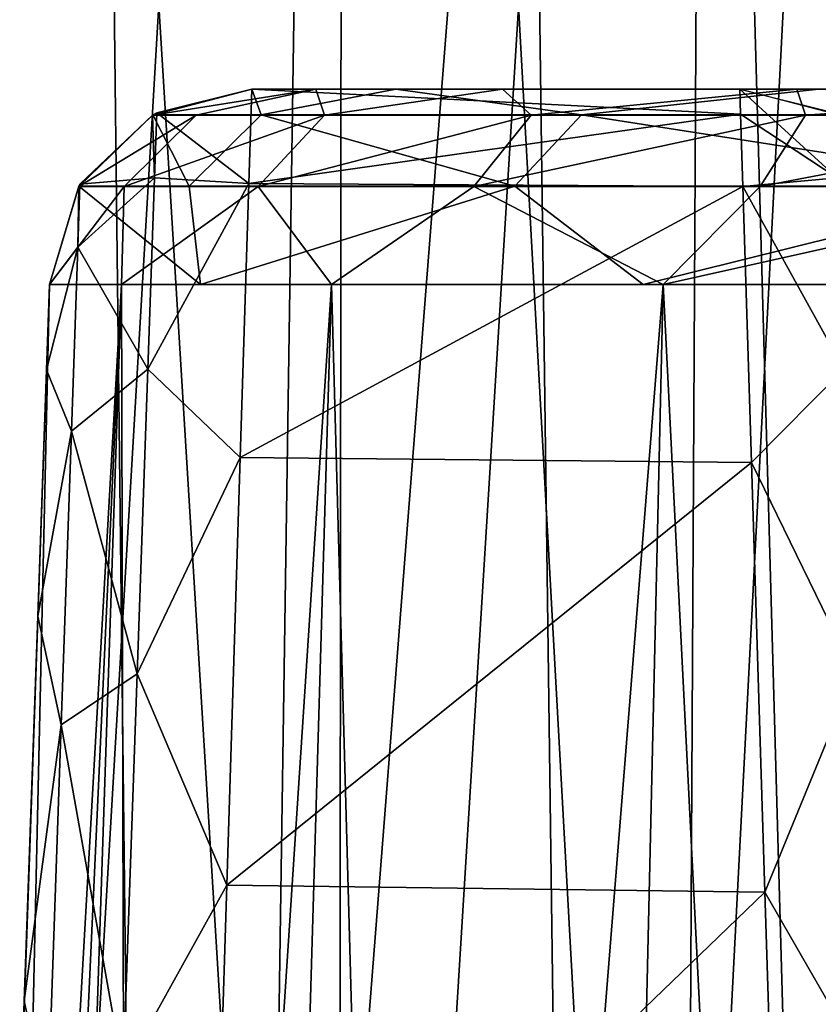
# Model space of a CAD drawing. Header units: millimetres. Extents: x -75 to 75, y -5 to 37.
# Tile 30 of 175: x -65.1 to -63.92, y 11.14 to 12.6. Entities that reach past the tile are written whole.
import ezdxf

# ---------------------------------------------------------------- set-up
doc = ezdxf.new("R2010")
doc.units = ezdxf.units.MM
doc.header["$LTSCALE"] = 101.851852
for name, color, linetype in [('10', 7, 'CONTINUOUS'), ('139', 7, 'CONTINUOUS'), ('167', 7, 'CONTINUOUS'), ('169', 7, 'CONTINUOUS'), ('171', 7, 'CONTINUOUS'), ('19', 7, 'CONTINUOUS'), ('270', 7, 'CONTINUOUS'), ('299', 7, 'CONTINUOUS'), ('301', 7, 'CONTINUOUS'), ('303', 7, 'CONTINUOUS'), ('304', 7, 'CONTINUOUS'), ('305', 7, 'CONTINUOUS'), ('326', 7, 'CONTINUOUS'), ('329', 7, 'CONTINUOUS'), ('335', 7, 'CONTINUOUS'), ('60', 7, 'CONTINUOUS'), ('77', 7, 'CONTINUOUS'), ('78', 7, 'CONTINUOUS'), ('84', 7, 'CONTINUOUS'), ('85', 7, 'CONTINUOUS'), ('86', 7, 'CONTINUOUS'), ('9', 7, 'CONTINUOUS')]:
    doc.layers.add(name, color=color, linetype=linetype)

msp = doc.modelspace()

# ---------------------------------------------------------------- linework, layer by layer
at = {"layer": '10', "color": 251, "linetype": 'Continuous', "true_color": 0x565d62}
for points in [[(-62.0774, 0, 104.1145), (-62.5617, 37, 104.5989), (-65.9433, 37, 103.4156), (-62.0774, 0, 104.1145)], [(-65.4589, 0, 102.9313), (-62.0774, 0, 104.1145), (-65.9433, 37, 103.4156), (-65.4589, 0, 102.9313)]]:
    msp.add_3dface(points, dxfattribs=at)
at = {"layer": '139', "color": 251, "linetype": 'Continuous', "true_color": 0x464b4f}
for points in [[(-64.7611, 12.5, 42.2465), (-64.6665, 12.5, 42.9081), (-64.0389, 12.5, 42.2465), (-64.7611, 12.5, 42.2465)], [(-64.7611, 12.5, -42.2465), (-64.7611, 12.5, 42.2465), (-64.0389, 12.5, -42.2465), (-64.7611, 12.5, -42.2465)], [(-64.0389, 12.5, -42.2465), (-64.7611, 12.5, 42.2465), (-64.0389, 12.5, 42.2465), (-64.0389, 12.5, -42.2465)], [(-64.6665, 12.5, -42.9081), (-64.7611, 12.5, -42.2465), (-63.9228, 12.5, -42.8524), (-64.6665, 12.5, -42.9081)], [(-63.9228, 12.5, -42.8524), (-64.7611, 12.5, -42.2465), (-64.0389, 12.5, -42.2465), (-63.9228, 12.5, -42.8524)], [(-64.7611, 12.5, -71.7535), (-64.6665, 12.5, -71.0919), (-64.0389, 12.5, -71.7535), (-64.7611, 12.5, -71.7535)], [(-64.7611, 12.5, -85.2537), (-64.7611, 12.5, -71.7535), (-64.0389, 12.5, -85.2537), (-64.7611, 12.5, -85.2537)], [(-64.0389, 12.5, -85.2537), (-64.7611, 12.5, -71.7535), (-64.0389, 12.5, -71.7535), (-64.0389, 12.5, -85.2537)], [(-64.7611, 12.5, 88.5), (-64.5478, 12.5, 90.1204), (-64.0389, 12.5, 88.5), (-64.7611, 12.5, 88.5)], [(-64.7611, 12.5, 71.7535), (-64.7611, 12.5, 88.5), (-64.0389, 12.5, 71.7535), (-64.7611, 12.5, 71.7535)], [(-64.0389, 12.5, 71.7535), (-64.7611, 12.5, 88.5), (-64.0389, 12.5, 88.5), (-64.0389, 12.5, 71.7535)], [(-64.6665, 12.5, 71.0919), (-64.7611, 12.5, 71.7535), (-63.9228, 12.5, 71.1476), (-64.6665, 12.5, 71.0919)], [(-63.9228, 12.5, 71.1476), (-64.7611, 12.5, 71.7535), (-64.0389, 12.5, 71.7535), (-63.9228, 12.5, 71.1476)], [(-64.0389, 12.5, 42.2465), (-64.6665, 12.5, 42.9081), (-63.9228, 12.5, 42.8524), (-64.0389, 12.5, 42.2465)], [(-64.6665, 12.5, 42.9081), (-64.3903, 12.5, 43.5168), (-63.5908, 12.5, 43.3726), (-64.6665, 12.5, 42.9081)], [(-63.9228, 12.5, 42.8524), (-64.6665, 12.5, 42.9081), (-63.5908, 12.5, 43.3726), (-63.9228, 12.5, 42.8524)], [(-64.3903, 12.5, -43.5168), (-64.6665, 12.5, -42.9081), (-63.5908, 12.5, -43.3726), (-64.3903, 12.5, -43.5168)], [(-63.5908, 12.5, -43.3726), (-64.6665, 12.5, -42.9081), (-63.9228, 12.5, -42.8524), (-63.5908, 12.5, -43.3726)], [(-64.6665, 12.5, -71.0919), (-64.3903, 12.5, -70.4832), (-63.5908, 12.5, -70.6274), (-64.6665, 12.5, -71.0919)], [(-64.0389, 12.5, -71.7535), (-64.6665, 12.5, -71.0919), (-63.9228, 12.5, -71.1476), (-64.0389, 12.5, -71.7535)], [(-63.9228, 12.5, -71.1476), (-64.6665, 12.5, -71.0919), (-63.5908, 12.5, -70.6274), (-63.9228, 12.5, -71.1476)], [(-64.3903, 12.5, 70.4832), (-64.6665, 12.5, 71.0919), (-63.5908, 12.5, 70.6274), (-64.3903, 12.5, 70.4832)], [(-63.5908, 12.5, 70.6274), (-64.6665, 12.5, 71.0919), (-63.9228, 12.5, 71.1476), (-63.5908, 12.5, 70.6274)], [(-64.0389, 12.5, 88.5), (-64.5478, 12.5, 90.1204), (-63.8502, 12.5, 89.9335), (-64.0389, 12.5, 88.5)], [(-63.8502, 12.5, 89.9335), (-64.5478, 12.5, 90.1204), (-63.2969, 12.5, 91.2694), (-63.8502, 12.5, 89.9335)], [(-64.5478, 12.5, 90.1204), (-63.9223, 12.5, 91.6305), (-63.2969, 12.5, 91.2694), (-64.5478, 12.5, 90.1204)], [(-63.5908, 12.5, 43.3726), (-64.3903, 12.5, 43.5168), (-63.0902, 12.5, 43.733), (-63.5908, 12.5, 43.3726)], [(-64.3903, 12.5, 43.5168), (-63.9545, 12.5, 44.0237), (-63.0902, 12.5, 43.733), (-64.3903, 12.5, 43.5168)], [(-63.9545, 12.5, -44.0237), (-64.3903, 12.5, -43.5168), (-63.0902, 12.5, -43.733), (-63.9545, 12.5, -44.0237)], [(-64.3903, 12.5, -70.4832), (-63.9545, 12.5, -69.9763), (-63.0902, 12.5, -70.267), (-64.3903, 12.5, -70.4832)], [(-63.5908, 12.5, -70.6274), (-64.3903, 12.5, -70.4832), (-63.0902, 12.5, -70.267), (-63.5908, 12.5, -70.6274)], [(-63.0902, 12.5, -43.733), (-64.3903, 12.5, -43.5168), (-63.5908, 12.5, -43.3726), (-63.0902, 12.5, -43.733)], [(-63.9545, 12.5, 69.9763), (-64.3903, 12.5, 70.4832), (-63.0902, 12.5, 70.267), (-63.9545, 12.5, 69.9763)], [(-63.0902, 12.5, 70.267), (-64.3903, 12.5, 70.4832), (-63.5908, 12.5, 70.6274), (-63.0902, 12.5, 70.267)], [(-63.9545, 12.5, 44.0237), (-63.3943, 12.5, 44.3881), (-63.0902, 12.5, 43.733), (-63.9545, 12.5, 44.0237)], [(-63.9545, 12.5, -69.9763), (-63.3943, 12.5, -69.6119), (-63.0902, 12.5, -70.267), (-63.9545, 12.5, -69.9763)], [(-63.3943, 12.5, -44.3881), (-63.9545, 12.5, -44.0237), (-60.26, 12.5, -45.4616), (-63.3943, 12.5, -44.3881)], [(-60.26, 12.5, -45.4616), (-63.9545, 12.5, -44.0237), (-63.0902, 12.5, -43.733), (-60.26, 12.5, -45.4616)], [(-63.3943, 12.5, 69.6119), (-63.9545, 12.5, 69.9763), (-60.26, 12.5, 68.5384), (-63.3943, 12.5, 69.6119)], [(-60.26, 12.5, 68.5384), (-63.9545, 12.5, 69.9763), (-63.0902, 12.5, 70.267), (-60.26, 12.5, 68.5384)]]:
    msp.add_3dface(points, dxfattribs=at)
at = {"layer": '167', "color": 251, "linetype": 'Continuous', "true_color": 0x464b4f}
for points in [[(-65.2798, 2.5, -70.9128), (-64.9288, 2.5, -70.1395), (-64.9543, 12.2105, -71.0078), (-65.2798, 2.5, -70.9128)], [(-65.0609, 12.2105, -71.7535), (-65.2798, 2.5, -70.9128), (-64.9543, 12.2105, -71.0078), (-65.0609, 12.2105, -71.7535)], [(-65.2798, 2.5, -70.9128), (-65.0609, 12.2105, -71.7535), (-65.2303, 7.3608, -71.7535), (-65.2798, 2.5, -70.9128)], [(-64.9543, 12.2105, -71.0078), (-64.9288, 2.5, -70.1395), (-64.643, 12.2105, -70.3219), (-64.9543, 12.2105, -71.0078)], [(-64.9288, 2.5, -70.1395), (-64.3752, 2.5, -69.4955), (-64.643, 12.2105, -70.3219), (-64.9288, 2.5, -70.1395)], [(-64.643, 12.2105, -70.3219), (-64.3752, 2.5, -69.4955), (-64.152, 12.2105, -69.7507), (-64.643, 12.2105, -70.3219)], [(-64.3752, 2.5, -69.4955), (-63.6634, 2.5, -69.0324), (-64.152, 12.2105, -69.7507), (-64.3752, 2.5, -69.4955)], [(-64.152, 12.2105, -69.7507), (-63.6634, 2.5, -69.0324), (-63.5206, 12.2105, -69.34), (-64.152, 12.2105, -69.7507)]]:
    msp.add_3dface(points, dxfattribs=at)
at = {"layer": '169', "color": 251, "linetype": 'Continuous', "true_color": 0x464b4f}
for points in [[(-65.2798, 2.5, -43.0872), (-65.4, 2.5, -42.2465), (-64.9543, 12.2105, -42.9922), (-65.2798, 2.5, -43.0872)], [(-64.9543, 12.2105, -42.9922), (-65.4, 2.5, -42.2465), (-65.2303, 7.3595, -42.2465), (-64.9543, 12.2105, -42.9922)], [(-64.9288, 2.5, -43.8605), (-65.2798, 2.5, -43.0872), (-64.643, 12.2105, -43.6781), (-64.9288, 2.5, -43.8605)], [(-64.643, 12.2105, -43.6781), (-65.2798, 2.5, -43.0872), (-64.9543, 12.2105, -42.9922), (-64.643, 12.2105, -43.6781)], [(-65.0609, 12.2105, -42.2465), (-64.9543, 12.2105, -42.9922), (-65.2303, 7.3595, -42.2465), (-65.0609, 12.2105, -42.2465)], [(-64.3752, 2.5, -44.5045), (-64.9288, 2.5, -43.8605), (-64.152, 12.2105, -44.2493), (-64.3752, 2.5, -44.5045)], [(-64.152, 12.2105, -44.2493), (-64.9288, 2.5, -43.8605), (-64.643, 12.2105, -43.6781), (-64.152, 12.2105, -44.2493)], [(-63.5206, 12.2105, -44.66), (-64.3752, 2.5, -44.5045), (-64.152, 12.2105, -44.2493), (-63.5206, 12.2105, -44.66)], [(-63.6634, 2.5, -44.9676), (-64.3752, 2.5, -44.5045), (-63.5206, 12.2105, -44.66), (-63.6634, 2.5, -44.9676)]]:
    msp.add_3dface(points, dxfattribs=at)
at = {"layer": '171', "color": 251, "linetype": 'Continuous', "true_color": 0x464b4f}
for points in [[(-64.9543, 12.2105, 71.0078), (-65.4, 2.5, 71.7535), (-65.2303, 7.3595, 71.7535), (-64.9543, 12.2105, 71.0078)], [(-65.2798, 2.5, 70.9128), (-65.4, 2.5, 71.7535), (-64.9543, 12.2105, 71.0078), (-65.2798, 2.5, 70.9128)], [(-64.643, 12.2105, 70.3219), (-65.2798, 2.5, 70.9128), (-64.9543, 12.2105, 71.0078), (-64.643, 12.2105, 70.3219)], [(-64.9288, 2.5, 70.1395), (-65.2798, 2.5, 70.9128), (-64.643, 12.2105, 70.3219), (-64.9288, 2.5, 70.1395)], [(-65.0609, 12.2105, 71.7535), (-64.9543, 12.2105, 71.0078), (-65.2303, 7.3595, 71.7535), (-65.0609, 12.2105, 71.7535)], [(-64.3752, 2.5, 69.4955), (-64.9288, 2.5, 70.1395), (-64.152, 12.2105, 69.7507), (-64.3752, 2.5, 69.4955)], [(-64.152, 12.2105, 69.7507), (-64.9288, 2.5, 70.1395), (-64.643, 12.2105, 70.3219), (-64.152, 12.2105, 69.7507)], [(-63.6634, 2.5, 69.0324), (-64.3752, 2.5, 69.4955), (-63.5206, 12.2105, 69.34), (-63.6634, 2.5, 69.0324)], [(-63.5206, 12.2105, 69.34), (-64.3752, 2.5, 69.4955), (-64.152, 12.2105, 69.7507), (-63.5206, 12.2105, 69.34)]]:
    msp.add_3dface(points, dxfattribs=at)
at = {"layer": '19', "color": 251, "linetype": 'Continuous', "true_color": 0x565d62}
for points in [[(-65.8687, 32.5, 92.9409), (-64.5975, 32.5, 94.5975), (-65.5327, 7.0818, 92.6139), (-65.8687, 32.5, 92.9409)], [(-65.5327, 7.0818, 92.6139), (-64.5975, 32.5, 94.5975), (-64.2618, 7.0882, 94.268), (-65.5327, 7.0818, 92.6139)], [(-64.5975, 32.5, 94.5975), (-62.9409, 32.5, 95.8687), (-64.2618, 7.0882, 94.268), (-64.5975, 32.5, 94.5975)], [(-64.2618, 7.0882, 94.268), (-62.9409, 32.5, 95.8687), (-62.6064, 7.0818, 95.537), (-64.2618, 7.0882, 94.268)]]:
    msp.add_3dface(points, dxfattribs=at)
at = {"layer": '270', "color": 251, "linetype": 'Continuous', "true_color": 0x464b4f}
msp.add_3dface([(-64.0389, 12.5, 88.5), (-63.8502, 12.5, 89.9335), (-63.8919, 12.4615, 88.5), (-64.0389, 12.5, 88.5)], dxfattribs=at)
at = {"layer": '299', "color": 251, "linetype": 'Continuous', "true_color": 0x464b4f}
for points in [[(-64.7611, 12.5, -71.7535), (-64.9081, 12.4615, -85.2537), (-64.9081, 12.4615, -71.7535), (-64.7611, 12.5, -71.7535)], [(-64.9081, 12.4615, -85.2537), (-64.7611, 12.5, -71.7535), (-64.902, 12.4648, -85.2537), (-64.9081, 12.4615, -85.2537)], [(-64.7611, 12.5, -71.7535), (-64.7611, 12.5, -85.2537), (-64.902, 12.4648, -85.2537), (-64.7611, 12.5, -71.7535)], [(-64.9081, 12.4615, -71.7535), (-65.0173, 12.356, -85.2537), (-65.0173, 12.356, -71.7535), (-64.9081, 12.4615, -71.7535)], [(-65.0156, 12.3589, -85.2537), (-65.0173, 12.356, -85.2537), (-64.9081, 12.4615, -71.7535), (-65.0156, 12.3589, -85.2537)], [(-64.9081, 12.4615, -85.2537), (-65.0156, 12.3589, -85.2537), (-64.9081, 12.4615, -71.7535), (-64.9081, 12.4615, -85.2537)], [(-65.0173, 12.356, -85.2537), (-65.0609, 12.2105, -85.2537), (-65.0173, 12.356, -71.7535), (-65.0173, 12.356, -85.2537)], [(-65.0609, 12.2105, -85.2537), (-65.0609, 12.2105, -71.7535), (-65.0173, 12.356, -71.7535), (-65.0609, 12.2105, -85.2537)]]:
    msp.add_3dface(points, dxfattribs=at)
at = {"layer": '301', "color": 251, "linetype": 'Continuous', "true_color": 0x464b4f}
for points in [[(-64.7611, 12.5, 42.2465), (-64.7611, 12.5, -42.2465), (-64.9081, 12.4615, -42.2465), (-64.7611, 12.5, 42.2465)], [(-64.7611, 12.5, 42.2465), (-64.9081, 12.4615, -42.2465), (-64.9081, 12.4615, 42.2465), (-64.7611, 12.5, 42.2465)], [(-64.9081, 12.4615, -42.2465), (-65.0173, 12.356, -42.2465), (-64.9081, 12.4615, 42.2465), (-64.9081, 12.4615, -42.2465)], [(-64.9081, 12.4615, 42.2465), (-65.0173, 12.356, -42.2465), (-65.0173, 12.356, 42.2465), (-64.9081, 12.4615, 42.2465)], [(-65.0173, 12.356, -42.2465), (-65.0609, 12.2105, -42.2465), (-65.0173, 12.356, 42.2465), (-65.0173, 12.356, -42.2465)], [(-65.0609, 12.2105, -42.2465), (-65.0609, 12.2105, 42.2465), (-65.0173, 12.356, 42.2465), (-65.0609, 12.2105, -42.2465)]]:
    msp.add_3dface(points, dxfattribs=at)
at = {"layer": '303', "color": 251, "linetype": 'Continuous', "true_color": 0x464b4f}
for points in [[(-64.7611, 12.5, 71.7535), (-64.6665, 12.5, 71.0919), (-64.9081, 12.4615, 71.7535), (-64.7611, 12.5, 71.7535)], [(-64.6665, 12.5, 71.0919), (-64.8436, 12.4615, 71.1885), (-64.9081, 12.4615, 71.7535), (-64.6665, 12.5, 71.0919)], [(-64.6665, 12.5, 71.0919), (-64.6535, 12.4615, 70.6525), (-64.8436, 12.4615, 71.1885), (-64.6665, 12.5, 71.0919)], [(-64.6665, 12.5, 71.0919), (-64.3903, 12.5, 70.4832), (-64.6535, 12.4615, 70.6525), (-64.6665, 12.5, 71.0919)], [(-64.3903, 12.5, 70.4832), (-64.3476, 12.4615, 70.1732), (-64.6535, 12.4615, 70.6525), (-64.3903, 12.5, 70.4832)], [(-64.3903, 12.5, 70.4832), (-63.9545, 12.5, 69.9763), (-64.3476, 12.4615, 70.1732), (-64.3903, 12.5, 70.4832)], [(-63.9545, 12.5, 69.9763), (-63.9415, 12.4615, 69.775), (-64.3476, 12.4615, 70.1732), (-63.9545, 12.5, 69.9763)], [(-63.9545, 12.5, 69.9763), (-63.3943, 12.5, 69.6119), (-63.9415, 12.4615, 69.775), (-63.9545, 12.5, 69.9763)], [(-63.3943, 12.5, 69.6119), (-63.4562, 12.4615, 69.4786), (-63.9415, 12.4615, 69.775), (-63.3943, 12.5, 69.6119)], [(-64.9501, 12.3559, 71.1638), (-65.0174, 12.3559, 71.7535), (-64.8436, 12.4615, 71.1885), (-64.9501, 12.3559, 71.1638)], [(-64.8436, 12.4615, 71.1885), (-65.0174, 12.3559, 71.7535), (-64.9081, 12.4615, 71.7535), (-64.8436, 12.4615, 71.1885)], [(-64.7518, 12.3559, 70.6045), (-64.9501, 12.3559, 71.1638), (-64.6535, 12.4615, 70.6525), (-64.7518, 12.3559, 70.6045)], [(-64.6535, 12.4615, 70.6525), (-64.9501, 12.3559, 71.1638), (-64.8436, 12.4615, 71.1885), (-64.6535, 12.4615, 70.6525)], [(-64.4325, 12.3559, 70.1043), (-64.7518, 12.3559, 70.6045), (-64.3476, 12.4615, 70.1732), (-64.4325, 12.3559, 70.1043)], [(-64.3476, 12.4615, 70.1732), (-64.7518, 12.3559, 70.6045), (-64.6535, 12.4615, 70.6525), (-64.3476, 12.4615, 70.1732)], [(-64.0087, 12.3559, 69.6888), (-64.4325, 12.3559, 70.1043), (-63.9415, 12.4615, 69.775), (-64.0087, 12.3559, 69.6888)], [(-63.9415, 12.4615, 69.775), (-64.4325, 12.3559, 70.1043), (-64.3476, 12.4615, 70.1732), (-63.9415, 12.4615, 69.775)], [(-63.4562, 12.4615, 69.4786), (-64.0087, 12.3559, 69.6888), (-63.9415, 12.4615, 69.775), (-63.4562, 12.4615, 69.4786)], [(-63.4562, 12.4615, 69.4786), (-63.5022, 12.3559, 69.3795), (-64.0087, 12.3559, 69.6888), (-63.4562, 12.4615, 69.4786)], [(-64.9543, 12.2105, 71.0078), (-65.0609, 12.2105, 71.7535), (-64.9501, 12.3559, 71.1638), (-64.9543, 12.2105, 71.0078)], [(-64.9501, 12.3559, 71.1638), (-65.0609, 12.2105, 71.7535), (-65.0174, 12.3559, 71.7535), (-64.9501, 12.3559, 71.1638)], [(-64.7518, 12.3559, 70.6045), (-64.9543, 12.2105, 71.0078), (-64.9501, 12.3559, 71.1638), (-64.7518, 12.3559, 70.6045)], [(-64.643, 12.2105, 70.3219), (-64.9543, 12.2105, 71.0078), (-64.7518, 12.3559, 70.6045), (-64.643, 12.2105, 70.3219)], [(-64.4325, 12.3559, 70.1043), (-64.643, 12.2105, 70.3219), (-64.7518, 12.3559, 70.6045), (-64.4325, 12.3559, 70.1043)], [(-64.152, 12.2105, 69.7507), (-64.643, 12.2105, 70.3219), (-64.4325, 12.3559, 70.1043), (-64.152, 12.2105, 69.7507)], [(-64.0087, 12.3559, 69.6888), (-64.152, 12.2105, 69.7507), (-64.4325, 12.3559, 70.1043), (-64.0087, 12.3559, 69.6888)], [(-63.5022, 12.3559, 69.3795), (-64.152, 12.2105, 69.7507), (-64.0087, 12.3559, 69.6888), (-63.5022, 12.3559, 69.3795)], [(-63.5206, 12.2105, 69.34), (-64.152, 12.2105, 69.7507), (-63.5022, 12.3559, 69.3795), (-63.5206, 12.2105, 69.34)]]:
    msp.add_3dface(points, dxfattribs=at)
at = {"layer": '304', "color": 251, "linetype": 'Continuous', "true_color": 0x464b4f}
for points in [[(-64.7611, 12.5, 88.5), (-64.7611, 12.5, 71.7535), (-64.9081, 12.4615, 71.7535), (-64.7611, 12.5, 88.5)], [(-64.7611, 12.5, 88.5), (-64.9081, 12.4615, 71.7535), (-64.9079, 12.4616, 88.5), (-64.7611, 12.5, 88.5)], [(-64.9081, 12.4615, 71.7535), (-65.0174, 12.3559, 71.7535), (-65.0173, 12.356, 88.5), (-64.9081, 12.4615, 71.7535)], [(-64.9079, 12.4616, 88.5), (-64.9081, 12.4615, 71.7535), (-65.0173, 12.356, 88.5), (-64.9079, 12.4616, 88.5)], [(-65.0174, 12.3559, 71.7535), (-65.0609, 12.2105, 71.7535), (-65.0173, 12.356, 88.5), (-65.0174, 12.3559, 71.7535)], [(-65.0609, 12.2105, 71.7535), (-65.0609, 12.2105, 88.5), (-65.0173, 12.356, 88.5), (-65.0609, 12.2105, 71.7535)]]:
    msp.add_3dface(points, dxfattribs=at)
at = {"layer": '305', "color": 251, "linetype": 'Continuous', "true_color": 0x464b4f}
for points in [[(-64.7611, 12.5, 88.5), (-64.9079, 12.4616, 88.5), (-64.7473, 12.4616, 89.9259), (-64.7611, 12.5, 88.5)], [(-64.5478, 12.5, 90.1204), (-64.7611, 12.5, 88.5), (-64.7473, 12.4616, 89.9259), (-64.5478, 12.5, 90.1204)], [(-64.5478, 12.5, 90.1204), (-64.7473, 12.4616, 89.9259), (-64.2733, 12.4616, 91.2803), (-64.5478, 12.5, 90.1204)], [(-63.9223, 12.5, 91.6305), (-64.5478, 12.5, 90.1204), (-64.2733, 12.4616, 91.2803), (-63.9223, 12.5, 91.6305)], [(-63.9223, 12.5, 91.6305), (-64.2733, 12.4616, 91.2803), (-63.5099, 12.4616, 92.4953), (-63.9223, 12.5, 91.6305)], [(-64.9079, 12.4616, 88.5), (-65.0173, 12.356, 88.5), (-64.8539, 12.356, 89.9502), (-64.9079, 12.4616, 88.5)], [(-64.9079, 12.4616, 88.5), (-64.8539, 12.356, 89.9502), (-64.7473, 12.4616, 89.9259), (-64.9079, 12.4616, 88.5)], [(-64.8539, 12.356, 89.9502), (-64.3719, 12.356, 91.3278), (-64.7473, 12.4616, 89.9259), (-64.8539, 12.356, 89.9502)], [(-64.7473, 12.4616, 89.9259), (-64.3719, 12.356, 91.3278), (-64.2733, 12.4616, 91.2803), (-64.7473, 12.4616, 89.9259)], [(-64.3719, 12.356, 91.3278), (-63.5955, 12.356, 92.5635), (-64.2733, 12.4616, 91.2803), (-64.3719, 12.356, 91.3278)], [(-64.2733, 12.4616, 91.2803), (-63.5955, 12.356, 92.5635), (-63.5099, 12.4616, 92.4953), (-64.2733, 12.4616, 91.2803)], [(-65.0173, 12.356, 88.5), (-65.0609, 12.2105, 88.5), (-64.8373, 12.2105, 90.1981), (-65.0173, 12.356, 88.5)], [(-65.0173, 12.356, 88.5), (-64.8373, 12.2105, 90.1981), (-64.8539, 12.356, 89.9502), (-65.0173, 12.356, 88.5)], [(-64.8539, 12.356, 89.9502), (-64.8373, 12.2105, 90.1981), (-64.3719, 12.356, 91.3278), (-64.8539, 12.356, 89.9502)], [(-64.8373, 12.2105, 90.1981), (-64.1819, 12.2105, 91.7805), (-64.3719, 12.356, 91.3278), (-64.8373, 12.2105, 90.1981)], [(-64.3719, 12.356, 91.3278), (-64.1819, 12.2105, 91.7805), (-63.5955, 12.356, 92.5635), (-64.3719, 12.356, 91.3278)], [(-64.1819, 12.2105, 91.7805), (-63.1393, 12.2105, 93.1393), (-63.5955, 12.356, 92.5635), (-64.1819, 12.2105, 91.7805)]]:
    msp.add_3dface(points, dxfattribs=at)
at = {"layer": '326', "color": 251, "linetype": 'Continuous', "true_color": 0x464b4f}
for points in [[(-64.7611, 12.5, -85.2537), (-64.0377, 12.4627, -85.7256), (-64.7655, 12.3599, -86.1598), (-64.7611, 12.5, -85.2537)], [(-64.7611, 12.5, -85.2537), (-64.0389, 12.5, -85.2537), (-64.0377, 12.4627, -85.7256), (-64.7611, 12.5, -85.2537)], [(-64.0377, 12.4627, -85.7256), (-64.0344, 12.3559, -86.1722), (-64.7655, 12.3599, -86.1598), (-64.0377, 12.4627, -85.7256)], [(-64.7655, 12.3599, -86.1598), (-64.0344, 12.3559, -86.1722), (-64.7782, 11.9544, -86.9788), (-64.7655, 12.3599, -86.1598)], [(-64.0344, 12.3559, -86.1722), (-64.0215, 11.9469, -86.9895), (-64.7782, 11.9544, -86.9788), (-64.0344, 12.3559, -86.1722)], [(-64.7782, 11.9544, -86.9788), (-64.0215, 11.9469, -86.9895), (-64.7981, 11.3209, -87.6379), (-64.7782, 11.9544, -86.9788)], [(-64.0215, 11.9469, -86.9895), (-64.0015, 11.3105, -87.6458), (-64.7981, 11.3209, -87.6379), (-64.0215, 11.9469, -86.9895)], [(-64.7981, 11.3209, -87.6379), (-64.0015, 11.3105, -87.6458), (-64.8234, 10.5182, -88.0756), (-64.7981, 11.3209, -87.6379)], [(-64.0015, 11.3105, -87.6458), (-63.9762, 10.5059, -88.0801), (-64.8234, 10.5182, -88.0756), (-64.0015, 11.3105, -87.6458)]]:
    msp.add_3dface(points, dxfattribs=at)
at = {"layer": '329', "color": 251, "linetype": 'Continuous', "true_color": 0x464b4f}
for points in [[(-64.0377, 12.4627, -85.7256), (-64.0389, 12.5, -85.2537), (-63.8946, 12.3683, -86.0034), (-64.0377, 12.4627, -85.7256)], [(-64.0389, 12.5, -85.2537), (-63.898, 12.4648, -85.2537), (-63.8946, 12.3683, -86.0034), (-64.0389, 12.5, -85.2537)], [(-64.0344, 12.3559, -86.1722), (-64.0377, 12.4627, -85.7256), (-63.8946, 12.3683, -86.0034), (-64.0344, 12.3559, -86.1722)], [(-64.0344, 12.3559, -86.1722), (-63.8946, 12.3683, -86.0034), (-63.8847, 12.0852, -86.704), (-64.0344, 12.3559, -86.1722)], [(-64.0215, 11.9469, -86.9895), (-64.0344, 12.3559, -86.1722), (-63.8847, 12.0852, -86.704), (-64.0215, 11.9469, -86.9895)], [(-64.0215, 11.9469, -86.9895), (-63.8847, 12.0852, -86.704), (-63.869, 11.6339, -87.3101), (-64.0215, 11.9469, -86.9895)], [(-64.0015, 11.3105, -87.6458), (-64.0215, 11.9469, -86.9895), (-63.869, 11.6339, -87.3101), (-64.0015, 11.3105, -87.6458)], [(-64.0015, 11.3105, -87.6458), (-63.869, 11.6339, -87.3101), (-63.8484, 11.0439, -87.782), (-64.0015, 11.3105, -87.6458)], [(-63.9762, 10.5059, -88.0801), (-64.0015, 11.3105, -87.6458), (-63.8484, 11.0439, -87.782), (-63.9762, 10.5059, -88.0801)]]:
    msp.add_3dface(points, dxfattribs=at)
at = {"layer": '335', "color": 251, "linetype": 'Continuous', "true_color": 0x464b4f}
for points in [[(-64.902, 12.4648, -85.2537), (-64.7611, 12.5, -85.2537), (-64.7655, 12.3599, -86.1598), (-64.902, 12.4648, -85.2537)], [(-65.0156, 12.3589, -85.2537), (-64.9081, 12.4615, -85.2537), (-64.9054, 12.3683, -86.0034), (-65.0156, 12.3589, -85.2537)], [(-64.9081, 12.4615, -85.2537), (-64.902, 12.4648, -85.2537), (-64.9054, 12.3683, -86.0034), (-64.9081, 12.4615, -85.2537)], [(-64.902, 12.4648, -85.2537), (-64.7655, 12.3599, -86.1598), (-64.9054, 12.3683, -86.0034), (-64.902, 12.4648, -85.2537)], [(-64.9153, 12.0852, -86.704), (-65.0188, 12.266, -85.9755), (-64.9054, 12.3683, -86.0034), (-64.9153, 12.0852, -86.704)], [(-65.0188, 12.266, -85.9755), (-65.0156, 12.3589, -85.2537), (-64.9054, 12.3683, -86.0034), (-65.0188, 12.266, -85.9755)], [(-64.7655, 12.3599, -86.1598), (-64.9153, 12.0852, -86.704), (-64.9054, 12.3683, -86.0034), (-64.7655, 12.3599, -86.1598)], [(-65.0609, 12.2105, -85.2537), (-65.0173, 12.356, -85.2537), (-65.0188, 12.266, -85.9755), (-65.0609, 12.2105, -85.2537)], [(-65.0173, 12.356, -85.2537), (-65.0156, 12.3589, -85.2537), (-65.0188, 12.266, -85.9755), (-65.0173, 12.356, -85.2537)], [(-64.7655, 12.3599, -86.1598), (-64.7782, 11.9544, -86.9788), (-64.9153, 12.0852, -86.704), (-64.7655, 12.3599, -86.1598)], [(-65.0283, 11.9933, -86.6502), (-65.0653, 12.0844, -86.0691), (-65.0188, 12.266, -85.9755), (-65.0283, 11.9933, -86.6502)], [(-65.0653, 12.0844, -86.0691), (-65.0609, 12.2105, -85.2537), (-65.0188, 12.266, -85.9755), (-65.0653, 12.0844, -86.0691)], [(-65.0283, 11.9933, -86.6502), (-65.0188, 12.266, -85.9755), (-64.9153, 12.0852, -86.704), (-65.0283, 11.9933, -86.6502)], [(-65.0781, 11.7194, -86.8063), (-65.0653, 12.0844, -86.0691), (-65.0283, 11.9933, -86.6502), (-65.0781, 11.7194, -86.8063)], [(-64.931, 11.6339, -87.3101), (-65.0283, 11.9933, -86.6502), (-64.9153, 12.0852, -86.704), (-64.931, 11.6339, -87.3101)], [(-64.7782, 11.9544, -86.9788), (-64.931, 11.6339, -87.3101), (-64.9153, 12.0852, -86.704), (-64.7782, 11.9544, -86.9788)], [(-65.0435, 11.5587, -87.2337), (-65.0781, 11.7194, -86.8063), (-65.0283, 11.9933, -86.6502), (-65.0435, 11.5587, -87.2337)], [(-65.0435, 11.5587, -87.2337), (-65.0283, 11.9933, -86.6502), (-64.931, 11.6339, -87.3101), (-65.0435, 11.5587, -87.2337)], [(-64.7782, 11.9544, -86.9788), (-64.7981, 11.3209, -87.6379), (-64.931, 11.6339, -87.3101), (-64.7782, 11.9544, -86.9788)], [(-65.098, 11.1493, -87.3995), (-65.0781, 11.7194, -86.8063), (-65.0435, 11.5587, -87.2337), (-65.098, 11.1493, -87.3995)], [(-64.9516, 11.0439, -87.782), (-65.0435, 11.5587, -87.2337), (-64.931, 11.6339, -87.3101), (-64.9516, 11.0439, -87.782)], [(-64.7981, 11.3209, -87.6379), (-64.9516, 11.0439, -87.782), (-64.931, 11.6339, -87.3101), (-64.7981, 11.3209, -87.6379)], [(-65.0633, 10.9907, -87.6882), (-65.098, 11.1493, -87.3995), (-65.0435, 11.5587, -87.2337), (-65.0633, 10.9907, -87.6882)], [(-65.0633, 10.9907, -87.6882), (-65.0435, 11.5587, -87.2337), (-64.9516, 11.0439, -87.782), (-65.0633, 10.9907, -87.6882)], [(-64.7981, 11.3209, -87.6379), (-64.8234, 10.5182, -88.0756), (-64.9516, 11.0439, -87.782), (-64.7981, 11.3209, -87.6379)], [(-65.1232, 10.4269, -87.7934), (-65.098, 11.1493, -87.3995), (-65.0633, 10.9907, -87.6882), (-65.1232, 10.4269, -87.7934)]]:
    msp.add_3dface(points, dxfattribs=at)
at = {"layer": '60', "color": 251, "linetype": 'Continuous', "true_color": 0x565d62}
for points in [[(-65.1485, 28.5, -90.8693), (-65.3629, 15.7463, -90.7586), (-64.8477, 2.5, -92.3004), (-65.1485, 28.5, -90.8693)], [(-64.4655, 28.5, -92.2723), (-65.1485, 28.5, -90.8693), (-64.8477, 2.5, -92.3004), (-64.4655, 28.5, -92.2723)], [(-63.7315, 2.5, -93.7315), (-64.4655, 28.5, -92.2723), (-64.8477, 2.5, -92.3004), (-63.7315, 2.5, -93.7315)], [(-63.4908, 28.5, -93.4908), (-64.4655, 28.5, -92.2723), (-63.7315, 2.5, -93.7315), (-63.4908, 28.5, -93.4908)], [(-65.3629, 15.7463, -90.7586), (-65.582, 2.5, -90.6406), (-64.8477, 2.5, -92.3004), (-65.3629, 15.7463, -90.7586)]]:
    msp.add_3dface(points, dxfattribs=at)
at = {"layer": '77', "color": 251, "linetype": 'Continuous', "true_color": 0x565d62}
for points in [[(-65.1853, 17.3, -59.3012), (-64.6243, 17.3, -59.2469), (-65.1538, 8.2869, -59.4149), (-65.1853, 17.3, -59.3012)], [(-65.1538, 8.2869, -59.4149), (-64.6243, 17.3, -59.2469), (-64.6334, 8.2869, -59.3646), (-65.1538, 8.2869, -59.4149)], [(-64.6243, 17.3, -59.2469), (-64.0784, 17.3, -59.3868), (-64.6334, 8.2869, -59.3646), (-64.6243, 17.3, -59.2469)], [(-64.6334, 8.2869, -59.3646), (-64.0784, 17.3, -59.3868), (-64.127, 8.2869, -59.4943), (-64.6334, 8.2869, -59.3646)]]:
    msp.add_3dface(points, dxfattribs=at)
at = {"layer": '78', "color": 251, "linetype": 'Continuous', "true_color": 0x565d62}
for points in [[(-63.2511, 8.2869, -54.2745), (-64.0784, 17.3, -54.6132), (-64.127, 8.2869, -54.5057), (-63.2511, 8.2869, -54.2745)], [(-64.127, 8.2869, -59.4943), (-63.2403, 17.3, -59.608), (-63.2511, 8.2869, -59.7255), (-64.127, 8.2869, -59.4943)], [(-64.0784, 17.3, -59.3868), (-63.2403, 17.3, -59.608), (-64.127, 8.2869, -59.4943), (-64.0784, 17.3, -59.3868)], [(-63.2403, 17.3, -54.392), (-64.0784, 17.3, -54.6132), (-63.2511, 8.2869, -54.2745), (-63.2403, 17.3, -54.392)]]:
    msp.add_3dface(points, dxfattribs=at)
at = {"layer": '84', "color": 251, "linetype": 'Continuous', "true_color": 0x565d62}
for points in [[(-65.1853, 17.3, 54.6988), (-64.6243, 17.3, 54.7531), (-65.1538, 8.2869, 54.5851), (-65.1853, 17.3, 54.6988)], [(-65.1538, 8.2869, 54.5851), (-64.6243, 17.3, 54.7531), (-64.6334, 8.2869, 54.6354), (-65.1538, 8.2869, 54.5851)], [(-64.6243, 17.3, 54.7531), (-64.0784, 17.3, 54.6132), (-64.6334, 8.2869, 54.6354), (-64.6243, 17.3, 54.7531)], [(-64.6334, 8.2869, 54.6354), (-64.0784, 17.3, 54.6132), (-64.127, 8.2869, 54.5057), (-64.6334, 8.2869, 54.6354)]]:
    msp.add_3dface(points, dxfattribs=at)
at = {"layer": '85', "color": 251, "linetype": 'Continuous', "true_color": 0x565d62}
for points in [[(-64.0784, 17.3, 54.6132), (-63.2403, 17.3, 54.392), (-64.127, 8.2869, 54.5057), (-64.0784, 17.3, 54.6132)], [(-64.127, 8.2869, 54.5057), (-63.2403, 17.3, 54.392), (-63.2511, 8.2869, 54.2745), (-64.127, 8.2869, 54.5057)], [(-63.2511, 8.2869, 59.7255), (-64.0784, 17.3, 59.3868), (-64.127, 8.2869, 59.4943), (-63.2511, 8.2869, 59.7255)], [(-63.2403, 17.3, 59.608), (-64.0784, 17.3, 59.3868), (-63.2511, 8.2869, 59.7255), (-63.2403, 17.3, 59.608)]]:
    msp.add_3dface(points, dxfattribs=at)
at = {"layer": '86', "color": 251, "linetype": 'Continuous', "true_color": 0x565d62}
for points in [[(-64.6334, 8.2869, 59.3646), (-65.1853, 17.3, 59.3012), (-65.1538, 8.2869, 59.4149), (-64.6334, 8.2869, 59.3646)], [(-64.6243, 17.3, 59.2469), (-65.1853, 17.3, 59.3012), (-64.6334, 8.2869, 59.3646), (-64.6243, 17.3, 59.2469)], [(-64.127, 8.2869, 59.4943), (-64.6243, 17.3, 59.2469), (-64.6334, 8.2869, 59.3646), (-64.127, 8.2869, 59.4943)], [(-64.0784, 17.3, 59.3868), (-64.6243, 17.3, 59.2469), (-64.127, 8.2869, 59.4943), (-64.0784, 17.3, 59.3868)]]:
    msp.add_3dface(points, dxfattribs=at)
at = {"layer": '9', "color": 251, "linetype": 'Continuous', "true_color": 0x565d62}
for points in [[(-65.4589, 0, -102.9313), (-65.9433, 37, -103.4156), (-62.5617, 37, -104.5989), (-65.4589, 0, -102.9313)], [(-62.0774, 0, -104.1145), (-65.4589, 0, -102.9313), (-62.5617, 37, -104.5989), (-62.0774, 0, -104.1145)]]:
    msp.add_3dface(points, dxfattribs=at)

doc.saveas('drawing.dxf')
